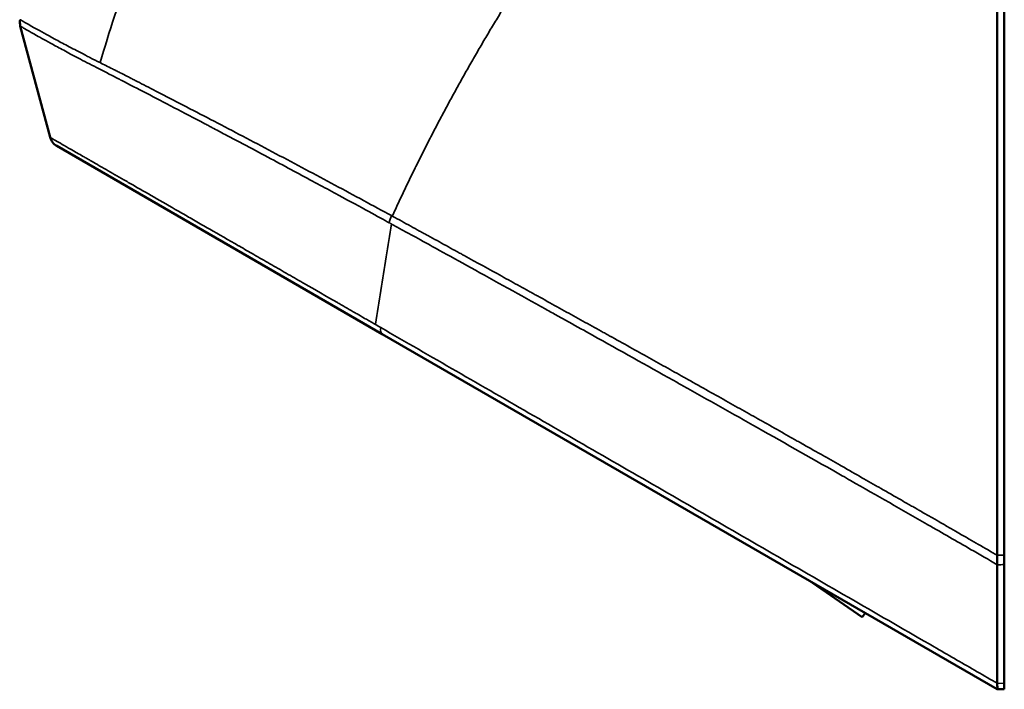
# Model space of a CAD drawing. Header units: millimetres. Extents: x -1892 to -1133, y 1465 to 1884.
# Tile 25 of 48: x -1438 to -1369, y 1505 to 1552. Entities that reach past the tile are written whole.
import ezdxf

# ---------------------------------------------------------------- set-up
doc = ezdxf.new("R2010")
doc.units = ezdxf.units.MM
doc.layers.add('Visible (ANSI)', color=7, linetype='Continuous', lineweight=50)
doc.layers.add('Visible Narrow (ANSI)', color=7, linetype='Continuous', lineweight=35)

msp = doc.modelspace()

# ---------------------------------------------------------------- linework, layer by layer
at = {"layer": 'Visible (ANSI)'}
for p, q in [((-1369.043, 1642.105), (-1369.043, 1514.501)), ((-1436.185, 1543.894), (-1438.279, 1551.71)), ((-1435.719, 1543.286), (-1412.807, 1530.058)), ((-1369.542, 1505.079), (-1412.807, 1530.058)), ((-1385.927, 1514.957), (-1385.927, 1514.958)), ((-1369.043, 1505.495), (-1369.043, 1513.845)), ((-1379.045, 1510.142), (-1382.528, 1512.577)), ((-1380.969, 1512.097), (-1380.97, 1512.098)), ((-1379.045, 1510.142), (-1378.834, 1510.444)), ((-1369.043, 1505.079), (-1369.542, 1505.079))]:
    msp.add_line(p, q, dxfattribs=at)
msp.add_ellipse((-1437.808, 1551.952), major_axis=(-0.024, 0.719), ratio=0.700575, start_param=1.245959, end_param=1.891191, dxfattribs=at)
for points, knots in [([(-1369.542, 1514.501), (-1369.542, 1517.727), (-1369.542, 1520.953), (-1369.542, 1527.407), (-1369.542, 1530.635), (-1369.541, 1540.315), (-1369.542, 1546.767), (-1369.542, 1559.665), (-1369.542, 1566.109), (-1369.542, 1575.759), (-1369.542, 1578.971), (-1369.542, 1585.387), (-1369.542, 1588.591), (-1369.542, 1591.79)], [0.000005, 0.000005, 0.000005, 0.000005, 0.968327, 0.968327, 1.936557, 1.936557, 3.87247, 3.87247, 5.809552, 5.809552, 6.777484, 6.777484, 7.744939, 7.744939, 7.744939, 7.744939]), ([(-1369.542, 1514.501), (-1369.542, 1514.44), (-1369.535, 1514.326), (-1369.536, 1514.055), (-1369.541, 1513.939), (-1369.542, 1513.84)], [0.00000532, 0.00000532, 0.00000532, 0.00000532, 0.01848119, 0.01848119, 0.03630809, 0.03630809, 0.03630809, 0.03630809]), ([(-1369.043, 1513.845), (-1369.043, 1513.939), (-1369.043, 1514.043), (-1369.043, 1514.265), (-1369.043, 1514.382), (-1369.043, 1514.501)], [0.00005295, 0.00005295, 0.00005295, 0.00005295, 0.03446816, 0.03446816, 0.06996351, 0.06996351, 0.06996351, 0.06996351]), ([(-1369.542, 1505.5), (-1369.543, 1506.796), (-1369.542, 1508.096), (-1369.541, 1510.946), (-1369.54, 1512.428), (-1369.542, 1513.84)], [-0.953332, -0.953332, -0.953332, -0.953332, -0.5170917, -0.5170917, -0.0000532, -0.0000532, -0.0000532, -0.0000532]), ([(-1369.542, 1505.079), (-1369.542, 1505.079), (-1369.539, 1505.086), (-1369.534, 1505.127), (-1369.532, 1505.156), (-1369.531, 1505.231), (-1369.532, 1505.276), (-1369.538, 1505.384), (-1369.542, 1505.444), (-1369.542, 1505.5)], [-0.07918356, -0.07918356, -0.07918356, -0.07918356, -0.05863637, -0.05863637, -0.03971091, -0.03971091, -0.02084546, -0.02084546, -0.00000215, -0.00000215, -0.00000215, -0.00000215]), ([(-1369.043, 1505.079), (-1369.043, 1505.079), (-1369.043, 1505.089), (-1369.043, 1505.127), (-1369.043, 1505.156), (-1369.043, 1505.23), (-1369.043, 1505.274), (-1369.043, 1505.376), (-1369.043, 1505.433), (-1369.043, 1505.495)], [0.000001, 0.000001, 0.000001, 0.000001, 0.02275305, 0.02275305, 0.04539711, 0.04539711, 0.06813159, 0.06813159, 0.09090592, 0.09090592, 0.09090592, 0.09090592])]:
    msp.add_open_spline(points, degree=3, knots=knots, dxfattribs=at)
msp.add_open_spline([(-1435.719, 1543.286), (-1435.94, 1543.414), (-1436.119, 1543.648), (-1436.185, 1543.894)], degree=3, dxfattribs=at)
at = {"layer": 'Visible Narrow (ANSI)'}
msp.add_line((-1369.043, 1505.495), (-1369.542, 1505.5), dxfattribs=at)
msp.add_ellipse((-1411.986, 1538.22), major_axis=(-0.269, -0.642), ratio=0.330463, start_param=4.590426, end_param=5.391127, dxfattribs=at)
for points, knots in [([(-1369.542, 1591.79), (-1369.687, 1591.675), (-1369.833, 1591.56), (-1369.978, 1591.445), (-1370.123, 1591.329), (-1370.268, 1591.213), (-1370.413, 1591.097), (-1370.558, 1590.981), (-1370.703, 1590.865), (-1370.847, 1590.749), (-1370.991, 1590.632), (-1371.136, 1590.516), (-1371.279, 1590.399), (-1371.423, 1590.282), (-1371.567, 1590.165), (-1371.71, 1590.047), (-1371.854, 1589.93), (-1371.997, 1589.812), (-1372.14, 1589.695), (-1372.283, 1589.577), (-1372.426, 1589.459), (-1372.568, 1589.34), (-1372.711, 1589.222), (-1372.853, 1589.104), (-1372.995, 1588.985), (-1373.137, 1588.866), (-1373.279, 1588.747), (-1373.42, 1588.628), (-1373.562, 1588.509), (-1373.703, 1588.389), (-1373.844, 1588.269), (-1373.985, 1588.15), (-1374.126, 1588.03), (-1374.266, 1587.91), (-1374.407, 1587.79), (-1374.547, 1587.669), (-1374.687, 1587.549), (-1374.827, 1587.428), (-1374.967, 1587.307), (-1375.106, 1587.186), (-1375.246, 1587.065), (-1375.385, 1586.944), (-1375.524, 1586.822), (-1375.663, 1586.701), (-1375.802, 1586.579), (-1375.941, 1586.457), (-1376.079, 1586.335), (-1376.218, 1586.213), (-1376.356, 1586.091), (-1376.494, 1585.968), (-1376.632, 1585.846), (-1376.769, 1585.723), (-1376.907, 1585.6), (-1377.044, 1585.477), (-1377.181, 1585.354), (-1377.318, 1585.23), (-1377.455, 1585.107), (-1377.592, 1584.983), (-1377.728, 1584.859), (-1377.865, 1584.736), (-1378.001, 1584.611), (-1378.137, 1584.487), (-1378.272, 1584.363), (-1378.408, 1584.238), (-1378.544, 1584.114), (-1378.679, 1583.989), (-1378.814, 1583.864), (-1378.949, 1583.739), (-1379.084, 1583.614), (-1379.218, 1583.488), (-1379.353, 1583.363), (-1379.487, 1583.237), (-1379.621, 1583.111), (-1379.755, 1582.985), (-1379.889, 1582.859), (-1380.022, 1582.733), (-1380.156, 1582.607), (-1380.289, 1582.48), (-1380.422, 1582.353), (-1380.555, 1582.227), (-1380.688, 1582.1), (-1380.82, 1581.973), (-1380.953, 1581.845), (-1381.085, 1581.718), (-1381.217, 1581.591), (-1381.349, 1581.463), (-1381.481, 1581.335), (-1381.612, 1581.207), (-1381.744, 1581.079), (-1381.875, 1580.951), (-1382.006, 1580.823), (-1382.137, 1580.694), (-1382.267, 1580.566), (-1382.398, 1580.437), (-1382.528, 1580.308), (-1382.658, 1580.179), (-1382.788, 1580.05), (-1382.918, 1579.921), (-1383.047, 1579.791), (-1383.177, 1579.662), (-1383.306, 1579.532), (-1383.435, 1579.402), (-1383.564, 1579.272), (-1383.693, 1579.142), (-1383.821, 1579.012), (-1383.949, 1578.881), (-1384.078, 1578.751), (-1384.206, 1578.62), (-1384.333, 1578.49), (-1384.461, 1578.359), (-1384.588, 1578.228), (-1384.716, 1578.097), (-1384.843, 1577.965), (-1384.97, 1577.834), (-1385.096, 1577.702), (-1385.223, 1577.571), (-1385.349, 1577.439), (-1385.475, 1577.307), (-1385.602, 1577.175), (-1385.727, 1577.043), (-1385.853, 1576.91), (-1385.978, 1576.778), (-1386.104, 1576.645), (-1386.229, 1576.512), (-1386.354, 1576.38), (-1386.478, 1576.247), (-1386.603, 1576.114), (-1386.727, 1575.98), (-1386.852, 1575.847), (-1386.975, 1575.713), (-1387.099, 1575.58), (-1387.223, 1575.446), (-1387.346, 1575.312), (-1387.47, 1575.178), (-1387.593, 1575.044), (-1387.716, 1574.91), (-1387.838, 1574.776), (-1387.961, 1574.641), (-1388.083, 1574.506), (-1388.205, 1574.372), (-1388.327, 1574.237), (-1388.449, 1574.102), (-1388.571, 1573.967), (-1388.692, 1573.831), (-1388.813, 1573.696), (-1388.934, 1573.561), (-1389.055, 1573.425), (-1389.176, 1573.289), (-1389.296, 1573.153), (-1389.417, 1573.018), (-1389.537, 1572.881), (-1389.657, 1572.745), (-1389.776, 1572.609), (-1389.896, 1572.472), (-1390.015, 1572.336), (-1390.134, 1572.199), (-1390.253, 1572.062), (-1390.372, 1571.925), (-1390.491, 1571.788), (-1390.609, 1571.651), (-1390.727, 1571.514), (-1390.845, 1571.377), (-1390.963, 1571.239), (-1391.081, 1571.101), (-1391.198, 1570.964), (-1391.315, 1570.826), (-1391.432, 1570.688), (-1391.549, 1570.55), (-1391.666, 1570.411), (-1391.783, 1570.273), (-1391.899, 1570.135), (-1392.015, 1569.996), (-1392.131, 1569.857), (-1392.247, 1569.719), (-1392.362, 1569.58), (-1392.478, 1569.441), (-1392.593, 1569.301), (-1392.708, 1569.162), (-1392.822, 1569.023), (-1392.937, 1568.883), (-1393.051, 1568.744), (-1393.166, 1568.604), (-1393.28, 1568.464), (-1393.393, 1568.324), (-1393.507, 1568.184), (-1393.62, 1568.044), (-1393.734, 1567.904), (-1393.847, 1567.763), (-1393.959, 1567.623), (-1394.072, 1567.482), (-1394.185, 1567.341), (-1394.297, 1567.201), (-1394.409, 1567.06), (-1394.521, 1566.919), (-1394.632, 1566.778), (-1394.744, 1566.636), (-1394.855, 1566.495), (-1394.966, 1566.353), (-1395.077, 1566.212), (-1395.188, 1566.07), (-1395.298, 1565.928), (-1395.408, 1565.786), (-1395.519, 1565.644), (-1395.628, 1565.502), (-1395.738, 1565.36), (-1395.848, 1565.218), (-1395.957, 1565.075), (-1396.066, 1564.933), (-1396.175, 1564.79), (-1396.284, 1564.647), (-1396.392, 1564.505), (-1396.5, 1564.362), (-1396.608, 1564.219), (-1396.716, 1564.075), (-1396.824, 1563.932), (-1396.932, 1563.789), (-1397.039, 1563.645), (-1397.146, 1563.502), (-1397.253, 1563.358), (-1397.359, 1563.214), (-1397.466, 1563.071), (-1397.572, 1562.927), (-1397.678, 1562.783), (-1397.784, 1562.638), (-1397.89, 1562.494), (-1397.995, 1562.35), (-1398.101, 1562.205), (-1398.206, 1562.061), (-1398.311, 1561.916), (-1398.415, 1561.771), (-1398.52, 1561.626), (-1398.624, 1561.481), (-1398.728, 1561.336), (-1398.832, 1561.191), (-1398.936, 1561.046), (-1399.039, 1560.901), (-1399.143, 1560.755), (-1399.246, 1560.61), (-1399.349, 1560.464), (-1399.451, 1560.318), (-1399.554, 1560.172), (-1399.656, 1560.027), (-1399.758, 1559.881), (-1399.86, 1559.734), (-1399.962, 1559.588), (-1400.063, 1559.442), (-1400.164, 1559.296), (-1400.265, 1559.149), (-1400.366, 1559.003), (-1400.467, 1558.856), (-1400.567, 1558.709), (-1400.667, 1558.562), (-1400.767, 1558.416), (-1400.867, 1558.269), (-1400.967, 1558.121), (-1401.066, 1557.974), (-1401.165, 1557.827), (-1401.264, 1557.68), (-1401.363, 1557.532), (-1401.461, 1557.385), (-1401.56, 1557.237), (-1401.658, 1557.089), (-1401.756, 1556.942), (-1401.854, 1556.794), (-1401.951, 1556.646), (-1402.048, 1556.498), (-1402.146, 1556.349), (-1402.242, 1556.201), (-1402.339, 1556.053), (-1402.436, 1555.905), (-1402.532, 1555.756), (-1402.628, 1555.608), (-1402.724, 1555.459), (-1402.819, 1555.31), (-1402.915, 1555.161), (-1403.01, 1555.012), (-1403.105, 1554.863), (-1403.2, 1554.714), (-1403.294, 1554.565), (-1403.389, 1554.416), (-1403.483, 1554.267), (-1403.577, 1554.117), (-1403.671, 1553.968), (-1403.764, 1553.818), (-1403.858, 1553.669), (-1403.951, 1553.519), (-1404.044, 1553.369), (-1404.136, 1553.219), (-1404.229, 1553.069), (-1404.321, 1552.919), (-1404.413, 1552.769), (-1404.505, 1552.619), (-1404.597, 1552.469), (-1404.688, 1552.318), (-1404.779, 1552.168), (-1404.87, 1552.017), (-1404.961, 1551.867), (-1405.051, 1551.716), (-1405.142, 1551.566), (-1405.232, 1551.415), (-1405.322, 1551.264), (-1405.412, 1551.113), (-1405.501, 1550.962), (-1405.591, 1550.811), (-1405.68, 1550.66), (-1405.769, 1550.508), (-1405.857, 1550.357), (-1405.946, 1550.206), (-1406.034, 1550.054), (-1406.122, 1549.903), (-1406.21, 1549.751), (-1406.297, 1549.599), (-1406.385, 1549.448), (-1406.472, 1549.296), (-1406.559, 1549.144), (-1406.646, 1548.992), (-1406.732, 1548.84), (-1406.818, 1548.688), (-1406.904, 1548.536), (-1406.99, 1548.384), (-1407.076, 1548.231), (-1407.161, 1548.079), (-1407.247, 1547.926), (-1407.332, 1547.774), (-1407.417, 1547.621), (-1407.501, 1547.469), (-1407.586, 1547.316), (-1407.67, 1547.163), (-1407.754, 1547.01), (-1407.837, 1546.857), (-1407.921, 1546.704), (-1408.004, 1546.551), (-1408.087, 1546.398), (-1408.17, 1546.245), (-1408.253, 1546.092), (-1408.335, 1545.939), (-1408.417, 1545.785), (-1408.499, 1545.632), (-1408.581, 1545.478), (-1408.663, 1545.325), (-1408.744, 1545.171), (-1408.825, 1545.018), (-1408.906, 1544.864), (-1408.987, 1544.71), (-1409.067, 1544.556), (-1409.148, 1544.402), (-1409.228, 1544.248), (-1409.307, 1544.094), (-1409.387, 1543.94), (-1409.466, 1543.786), (-1409.546, 1543.632), (-1409.625, 1543.477), (-1409.703, 1543.323), (-1409.782, 1543.169), (-1409.86, 1543.014), (-1409.938, 1542.86), (-1410.016, 1542.705), (-1410.094, 1542.551), (-1410.171, 1542.396), (-1410.248, 1542.241), (-1410.325, 1542.086), (-1410.402, 1541.932), (-1410.479, 1541.777), (-1410.555, 1541.622), (-1410.631, 1541.467), (-1410.707, 1541.312), (-1410.783, 1541.156), (-1410.858, 1541.001), (-1410.933, 1540.846), (-1411.008, 1540.691), (-1411.083, 1540.535), (-1411.158, 1540.38), (-1411.232, 1540.225), (-1411.306, 1540.069), (-1411.38, 1539.914), (-1411.454, 1539.758), (-1411.527, 1539.602), (-1411.601, 1539.447), (-1411.674, 1539.291), (-1411.747, 1539.135), (-1411.819, 1538.979), (-1411.891, 1538.823), (-1411.963, 1538.667), (-1412.034, 1538.511), (-1412.105, 1538.354)], [0, 0, 0, 0, 0.0078125, 0.0078125, 0.0078125, 0.015625, 0.015625, 0.015625, 0.0234375, 0.0234375, 0.0234375, 0.03125, 0.03125, 0.03125, 0.0390625, 0.0390625, 0.0390625, 0.046875, 0.046875, 0.046875, 0.0546875, 0.0546875, 0.0546875, 0.0625, 0.0625, 0.0625, 0.0703125, 0.0703125, 0.0703125, 0.078125, 0.078125, 0.078125, 0.0859375, 0.0859375, 0.0859375, 0.09375, 0.09375, 0.09375, 0.1015625, 0.1015625, 0.1015625, 0.109375, 0.109375, 0.109375, 0.1171875, 0.1171875, 0.1171875, 0.125, 0.125, 0.125, 0.1328125, 0.1328125, 0.1328125, 0.140625, 0.140625, 0.140625, 0.1484375, 0.1484375, 0.1484375, 0.15625, 0.15625, 0.15625, 0.1640625, 0.1640625, 0.1640625, 0.171875, 0.171875, 0.171875, 0.1796875, 0.1796875, 0.1796875, 0.1875, 0.1875, 0.1875, 0.1953125, 0.1953125, 0.1953125, 0.203125, 0.203125, 0.203125, 0.2109375, 0.2109375, 0.2109375, 0.21875, 0.21875, 0.21875, 0.2265625, 0.2265625, 0.2265625, 0.234375, 0.234375, 0.234375, 0.2421875, 0.2421875, 0.2421875, 0.25, 0.25, 0.25, 0.2578125, 0.2578125, 0.2578125, 0.265625, 0.265625, 0.265625, 0.2734375, 0.2734375, 0.2734375, 0.28125, 0.28125, 0.28125, 0.2890625, 0.2890625, 0.2890625, 0.296875, 0.296875, 0.296875, 0.3046875, 0.3046875, 0.3046875, 0.3125, 0.3125, 0.3125, 0.3203125, 0.3203125, 0.3203125, 0.328125, 0.328125, 0.328125, 0.3359375, 0.3359375, 0.3359375, 0.34375, 0.34375, 0.34375, 0.3515625, 0.3515625, 0.3515625, 0.359375, 0.359375, 0.359375, 0.3671875, 0.3671875, 0.3671875, 0.375, 0.375, 0.375, 0.3828125, 0.3828125, 0.3828125, 0.390625, 0.390625, 0.390625, 0.3984375, 0.3984375, 0.3984375, 0.40625, 0.40625, 0.40625, 0.4140625, 0.4140625, 0.4140625, 0.421875, 0.421875, 0.421875, 0.4296875, 0.4296875, 0.4296875, 0.4375, 0.4375, 0.4375, 0.4453125, 0.4453125, 0.4453125, 0.453125, 0.453125, 0.453125, 0.4609375, 0.4609375, 0.4609375, 0.46875, 0.46875, 0.46875, 0.4765625, 0.4765625, 0.4765625, 0.484375, 0.484375, 0.484375, 0.4921875, 0.4921875, 0.4921875, 0.5, 0.5, 0.5, 0.5078125, 0.5078125, 0.5078125, 0.515625, 0.515625, 0.515625, 0.5234375, 0.5234375, 0.5234375, 0.53125, 0.53125, 0.53125, 0.5390625, 0.5390625, 0.5390625, 0.546875, 0.546875, 0.546875, 0.5546875, 0.5546875, 0.5546875, 0.5625, 0.5625, 0.5625, 0.5703125, 0.5703125, 0.5703125, 0.578125, 0.578125, 0.578125, 0.5859375, 0.5859375, 0.5859375, 0.59375, 0.59375, 0.59375, 0.6015625, 0.6015625, 0.6015625, 0.609375, 0.609375, 0.609375, 0.6171875, 0.6171875, 0.6171875, 0.625, 0.625, 0.625, 0.6328125, 0.6328125, 0.6328125, 0.640625, 0.640625, 0.640625, 0.6484375, 0.6484375, 0.6484375, 0.65625, 0.65625, 0.65625, 0.6640625, 0.6640625, 0.6640625, 0.671875, 0.671875, 0.671875, 0.6796875, 0.6796875, 0.6796875, 0.6875, 0.6875, 0.6875, 0.6953125, 0.6953125, 0.6953125, 0.703125, 0.703125, 0.703125, 0.7109375, 0.7109375, 0.7109375, 0.71875, 0.71875, 0.71875, 0.7265625, 0.7265625, 0.7265625, 0.734375, 0.734375, 0.734375, 0.7421875, 0.7421875, 0.7421875, 0.75, 0.75, 0.75, 0.7578125, 0.7578125, 0.7578125, 0.765625, 0.765625, 0.765625, 0.7734375, 0.7734375, 0.7734375, 0.78125, 0.78125, 0.78125, 0.7890625, 0.7890625, 0.7890625, 0.796875, 0.796875, 0.796875, 0.8046875, 0.8046875, 0.8046875, 0.8125, 0.8125, 0.8125, 0.8203125, 0.8203125, 0.8203125, 0.828125, 0.828125, 0.828125, 0.8359375, 0.8359375, 0.8359375, 0.84375, 0.84375, 0.84375, 0.8515625, 0.8515625, 0.8515625, 0.859375, 0.859375, 0.859375, 0.8671875, 0.8671875, 0.8671875, 0.875, 0.875, 0.875, 0.8828125, 0.8828125, 0.8828125, 0.890625, 0.890625, 0.890625, 0.8984375, 0.8984375, 0.8984375, 0.90625, 0.90625, 0.90625, 0.9140625, 0.9140625, 0.9140625, 0.921875, 0.921875, 0.921875, 0.9296875, 0.9296875, 0.9296875, 0.9375, 0.9375, 0.9375, 0.9453125, 0.9453125, 0.9453125, 0.953125, 0.953125, 0.953125, 0.9609375, 0.9609375, 0.9609375, 0.96875, 0.96875, 0.96875, 0.9765625, 0.9765625, 0.9765625, 0.984375, 0.984375, 0.984375, 0.9921875, 0.9921875, 0.9921875, 0.9999981, 0.9999981, 0.9999981, 0.9999981]), ([(-1433.915, 1549.781), (-1434.284, 1549.972), (-1434.631, 1550.154), (-1435.279, 1550.496), (-1435.58, 1550.657), (-1436.406, 1551.104), (-1436.856, 1551.354), (-1437.575, 1551.756), (-1437.842, 1551.909), (-1438.202, 1552.114), (-1438.293, 1552.166), (-1438.293, 1552.166)], [0, 0, 0, 0, 0.125, 0.125, 0.25, 0.25, 0.5, 0.5, 0.75, 0.75, 1, 1, 1, 1]), ([(-1438.279, 1551.71), (-1438.279, 1551.71), (-1438.279, 1551.71), (-1438.272, 1551.706), (-1438.263, 1551.701), (-1438.217, 1551.674), (-1438.179, 1551.653), (-1438.041, 1551.573), (-1437.94, 1551.516), (-1437.632, 1551.34), (-1437.424, 1551.223), (-1436.841, 1550.895), (-1436.466, 1550.686), (-1435.713, 1550.275), (-1435.43, 1550.121), (-1434.792, 1549.78), (-1434.437, 1549.591), (-1433.648, 1549.178), (-1433.212, 1548.954), (-1432.49, 1548.583), (-1432.238, 1548.454), (-1431.842, 1548.251), (-1431.639, 1548.147), (-1431.395, 1548.021), (-1431.271, 1547.957), (-1431.2, 1547.921), (-1431.166, 1547.903), (-1431.147, 1547.893), (-1431.146, 1547.893), (-1430.053, 1547.329), (-1428.829, 1546.694), (-1426.778, 1545.622), (-1426.057, 1545.244), (-1425.214, 1544.8), (-1425.072, 1544.726), (-1424.93, 1544.651), (-1424.871, 1544.62), (-1424.862, 1544.615), (-1424.823, 1544.595), (-1424.765, 1544.564), (-1424.398, 1544.371), (-1424.052, 1544.188), (-1423.138, 1543.705), (-1422.538, 1543.387), (-1421.366, 1542.765), (-1420.795, 1542.461), (-1419.692, 1541.873), (-1419.161, 1541.589), (-1417.636, 1540.772), (-1416.711, 1540.273), (-1415.072, 1539.387), (-1414.359, 1539), (-1413.164, 1538.348), (-1412.681, 1538.084), (-1412.319, 1537.886)], [0, 0, 0, 0, 0.0625, 0.0625, 0.125, 0.125, 0.1875, 0.1875, 0.25, 0.25, 0.3125, 0.3125, 0.375, 0.375, 0.40625, 0.40625, 0.4375, 0.4375, 0.46875, 0.46875, 0.484375, 0.484375, 0.492187, 0.496094, 0.498047, 0.499023, 0.499939, 0.499939, 0.5, 0.5, 0.625, 0.625, 0.6875, 0.6875, 0.695312, 0.699219, 0.699219, 0.700195, 0.700195, 0.701172, 0.703125, 0.71875, 0.71875, 0.75, 0.75, 0.78125, 0.78125, 0.8125, 0.8125, 0.875, 0.875, 0.9375, 0.9375, 1, 1, 1, 1]), ([(-1433.915, 1549.781), (-1433.846, 1549.746), (-1433.787, 1549.715), (-1433.712, 1549.676), (-1433.689, 1549.665), (-1433.659, 1549.649), (-1433.645, 1549.642), (-1433.63, 1549.634), (-1433.623, 1549.631), (-1433.62, 1549.629), (-1433.618, 1549.628), (-1433.618, 1549.628), (-1433.568, 1549.602), (-1433.494, 1549.564), (-1433.402, 1549.518), (-1433.356, 1549.494), (-1433.332, 1549.482), (-1433.322, 1549.477), (-1433.315, 1549.474), (-1433.311, 1549.472), (-1433.13, 1549.38), (-1432.918, 1549.273), (-1432.664, 1549.145)], [0, 0, 0, 0, 0.125, 0.125, 0.1875, 0.1875, 0.21875, 0.234375, 0.242188, 0.246094, 0.246094, 0.25, 0.25, 0.375, 0.4375, 0.46875, 0.484375, 0.492188, 0.492188, 0.5, 0.5, 1, 1, 1, 1]), ([(-1432.664, 1549.145), (-1432.405, 1549.015), (-1432.115, 1548.869), (-1431.748, 1548.684), (-1431.706, 1548.664), (-1431.643, 1548.632), (-1431.621, 1548.62), (-1431.576, 1548.598), (-1431.465, 1548.541), (-1431.353, 1548.485), (-1431.087, 1548.35), (-1430.911, 1548.26), (-1430.649, 1548.127), (-1430.563, 1548.083), (-1430.455, 1548.028), (-1430.433, 1548.017), (-1430.386, 1547.993), (-1430.315, 1547.957), (-1430.052, 1547.822), (-1429.798, 1547.692), (-1429.159, 1547.365), (-1428.695, 1547.126), (-1428.187, 1546.862)], [0, 0, 0, 0, 0.25, 0.25, 0.28125, 0.28125, 0.296875, 0.296875, 0.3125, 0.375, 0.375, 0.5, 0.5, 0.5625, 0.5625, 0.578125, 0.578125, 0.59375, 0.625, 0.75, 0.75, 1, 1, 1, 1]), ([(-1428.187, 1546.862), (-1426.996, 1546.248), (-1425.719, 1545.586), (-1423.061, 1544.199), (-1421.68, 1543.474), (-1418.906, 1542.009), (-1417.513, 1541.268), (-1414.783, 1539.806), (-1413.447, 1539.085), (-1412.164, 1538.386)], [0, 0, 0, 0, 0.25, 0.25, 0.5, 0.5, 0.75, 0.75, 1, 1, 1, 1]), ([(-1413.291, 1530.727), (-1413.317, 1530.743), (-1413.344, 1530.758), (-1413.37, 1530.773), (-1413.397, 1530.789), (-1413.424, 1530.804), (-1413.451, 1530.82), (-1413.504, 1530.85), (-1413.557, 1530.881), (-1413.611, 1530.912), (-1413.664, 1530.942), (-1413.717, 1530.973), (-1413.77, 1531.004), (-1413.877, 1531.065), (-1413.983, 1531.126), (-1414.089, 1531.187), (-1414.255, 1531.283), (-1414.421, 1531.378), (-1414.586, 1531.473), (-1414.631, 1531.499), (-1414.676, 1531.525), (-1414.721, 1531.551), (-1415.103, 1531.771), (-1415.481, 1531.988), (-1415.855, 1532.203), (-1415.893, 1532.225), (-1415.931, 1532.247), (-1415.968, 1532.269), (-1416.765, 1532.727), (-1417.545, 1533.176), (-1418.307, 1533.614), (-1418.335, 1533.631), (-1418.364, 1533.647), (-1418.392, 1533.663), (-1418.789, 1533.892), (-1419.181, 1534.117), (-1419.567, 1534.339), (-1419.955, 1534.563), (-1420.338, 1534.783), (-1420.718, 1535.001), (-1421.097, 1535.219), (-1421.472, 1535.435), (-1421.842, 1535.647), (-1422.186, 1535.845), (-1422.526, 1536.041), (-1422.861, 1536.233), (-1422.885, 1536.247), (-1422.909, 1536.261), (-1422.932, 1536.274), (-1423.627, 1536.674), (-1424.305, 1537.064), (-1424.954, 1537.437), (-1424.971, 1537.446), (-1424.987, 1537.456), (-1425.003, 1537.465), (-1425.338, 1537.657), (-1425.664, 1537.845), (-1425.983, 1538.028), (-1426.288, 1538.204), (-1426.587, 1538.375), (-1426.879, 1538.543), (-1426.894, 1538.552), (-1426.909, 1538.56), (-1426.924, 1538.569), (-1427.533, 1538.919), (-1428.114, 1539.253), (-1428.667, 1539.57), (-1429.21, 1539.882), (-1429.726, 1540.179), (-1430.214, 1540.459), (-1430.219, 1540.462), (-1430.225, 1540.465), (-1430.23, 1540.468), (-1430.475, 1540.609), (-1430.714, 1540.746), (-1430.945, 1540.879), (-1431.06, 1540.945), (-1431.173, 1541.01), (-1431.285, 1541.074), (-1431.397, 1541.138), (-1431.507, 1541.201), (-1431.615, 1541.263), (-1431.617, 1541.265), (-1431.619, 1541.266), (-1431.622, 1541.267), (-1431.835, 1541.39), (-1432.042, 1541.508), (-1432.241, 1541.623), (-1432.442, 1541.739), (-1432.636, 1541.85), (-1432.822, 1541.957), (-1432.831, 1541.962), (-1432.84, 1541.967), (-1432.849, 1541.972), (-1433.026, 1542.075), (-1433.195, 1542.172), (-1433.358, 1542.266), (-1433.443, 1542.315), (-1433.527, 1542.363), (-1433.609, 1542.41), (-1433.691, 1542.458), (-1433.771, 1542.504), (-1433.849, 1542.548), (-1434.005, 1542.638), (-1434.152, 1542.723), (-1434.291, 1542.803), (-1434.43, 1542.883), (-1434.561, 1542.958), (-1434.685, 1543.029), (-1434.692, 1543.033), (-1434.699, 1543.037), (-1434.706, 1543.042), (-1434.943, 1543.178), (-1435.151, 1543.298), (-1435.33, 1543.401), (-1435.514, 1543.507), (-1435.668, 1543.596), (-1435.793, 1543.668), (-1435.8, 1543.672), (-1435.807, 1543.676), (-1435.814, 1543.68), (-1435.928, 1543.746), (-1436.017, 1543.797), (-1436.078, 1543.833), (-1436.144, 1543.871), (-1436.179, 1543.891), (-1436.184, 1543.894), (-1436.185, 1543.894), (-1436.185, 1543.894), (-1436.185, 1543.894)], [0, 0, 0, 0, 0.001917, 0.001917, 0.001917, 0.003835, 0.003835, 0.003835, 0.007672, 0.007672, 0.007672, 0.011508, 0.011508, 0.011508, 0.01918, 0.01918, 0.01918, 0.03125, 0.03125, 0.03125, 0.034537, 0.034537, 0.034537, 0.0625, 0.0625, 0.0625, 0.065339, 0.065339, 0.065339, 0.125, 0.125, 0.125, 0.127233, 0.127233, 0.127233, 0.158379, 0.158379, 0.158379, 0.189631, 0.189631, 0.189631, 0.220892, 0.220892, 0.220892, 0.25, 0.25, 0.25, 0.252065, 0.252065, 0.252065, 0.3125, 0.3125, 0.3125, 0.314026, 0.314026, 0.314026, 0.34521, 0.34521, 0.34521, 0.375, 0.375, 0.375, 0.376504, 0.376504, 0.376504, 0.438806, 0.438806, 0.438806, 0.5, 0.5, 0.5, 0.500678, 0.500678, 0.500678, 0.531475, 0.531475, 0.531475, 0.546834, 0.546834, 0.546834, 0.562162, 0.562162, 0.562162, 0.5625, 0.5625, 0.5625, 0.592778, 0.592778, 0.592778, 0.623508, 0.623508, 0.623508, 0.625, 0.625, 0.625, 0.654524, 0.654524, 0.654524, 0.670122, 0.670122, 0.670122, 0.685754, 0.685754, 0.685754, 0.717037, 0.717037, 0.717037, 0.74821, 0.74821, 0.74821, 0.75, 0.75, 0.75, 0.810069, 0.810069, 0.810069, 0.871575, 0.871575, 0.871575, 0.875, 0.875, 0.875, 0.933053, 0.933053, 0.933053, 0.994825, 0.994825, 0.994825, 1, 1, 1, 1]), ([(-1412.105, 1538.354), (-1411.658, 1538.11), (-1411.225, 1537.873), (-1410.599, 1537.53), (-1410.291, 1537.361), (-1409.942, 1537.17), (-1409.77, 1537.075), (-1409.685, 1537.028), (-1409.648, 1537.008), (-1409.624, 1536.995), (-1409.613, 1536.989), (-1409.167, 1536.744), (-1408.525, 1536.392), (-1407.788, 1535.988), (-1407.423, 1535.787), (-1407.228, 1535.68), (-1407.138, 1535.63), (-1407.086, 1535.602), (-1407.074, 1535.596), (-1406.154, 1535.09), (-1405.269, 1534.603), (-1403.977, 1533.892), (-1403.552, 1533.658), (-1402.924, 1533.311), (-1402.612, 1533.139), (-1402.251, 1532.94), (-1402.053, 1532.831), (-1401.958, 1532.778), (-1401.907, 1532.75), (-1401.901, 1532.747), (-1400.961, 1532.228), (-1400.056, 1531.728), (-1398.742, 1531.001), (-1398.312, 1530.762), (-1397.677, 1530.41), (-1397.362, 1530.236), (-1397, 1530.035), (-1396.821, 1529.935), (-1396.725, 1529.882), (-1396.68, 1529.857), (-1396.654, 1529.843), (-1396.649, 1529.84), (-1395.681, 1529.302), (-1394.755, 1528.788), (-1393.423, 1528.046), (-1392.988, 1527.803), (-1392.349, 1527.447), (-1392.033, 1527.27), (-1391.671, 1527.068), (-1391.492, 1526.968), (-1391.396, 1526.914), (-1391.351, 1526.889), (-1391.326, 1526.875), (-1391.321, 1526.872), (-1390.321, 1526.313), (-1389.374, 1525.784), (-1388.025, 1525.027), (-1387.587, 1524.781), (-1386.948, 1524.422), (-1386.634, 1524.245), (-1386.274, 1524.043), (-1386.096, 1523.943), (-1386.002, 1523.889), (-1385.958, 1523.865), (-1385.933, 1523.85), (-1385.927, 1523.848), (-1385.439, 1523.572), (-1384.972, 1523.309), (-1384.293, 1522.927), (-1383.959, 1522.738), (-1383.579, 1522.524), (-1383.392, 1522.418), (-1383.292, 1522.361), (-1383.246, 1522.335), (-1383.219, 1522.32), (-1383.213, 1522.317), (-1382.718, 1522.037), (-1382.247, 1521.77), (-1381.566, 1521.385), (-1381.343, 1521.258), (-1381.016, 1521.073), (-1380.854, 1520.981), (-1380.667, 1520.875), (-1380.568, 1520.819), (-1380.522, 1520.793), (-1380.496, 1520.778), (-1380.49, 1520.775), (-1379.987, 1520.489), (-1379.511, 1520.219), (-1378.829, 1519.83), (-1378.606, 1519.704), (-1378.28, 1519.518), (-1378.119, 1519.426), (-1377.935, 1519.321), (-1377.843, 1519.269), (-1377.798, 1519.243), (-1377.778, 1519.232), (-1377.765, 1519.224), (-1377.76, 1519.222), (-1377.246, 1518.928), (-1376.765, 1518.654), (-1376.081, 1518.263), (-1375.859, 1518.136), (-1375.536, 1517.952), (-1375.377, 1517.861), (-1375.196, 1517.757), (-1375.106, 1517.705), (-1375.061, 1517.68), (-1375.042, 1517.669), (-1375.03, 1517.662), (-1375.025, 1517.659), (-1374.774, 1517.515), (-1374.538, 1517.38), (-1374.196, 1517.184), (-1374.027, 1517.087), (-1373.836, 1516.977), (-1373.742, 1516.923), (-1373.695, 1516.896), (-1373.675, 1516.885), (-1373.661, 1516.877), (-1373.656, 1516.874), (-1373.402, 1516.728), (-1373.165, 1516.592), (-1372.823, 1516.396), (-1372.711, 1516.331), (-1372.547, 1516.237), (-1372.465, 1516.19), (-1372.372, 1516.136), (-1372.325, 1516.109), (-1372.305, 1516.098), (-1372.292, 1516.09), (-1372.287, 1516.087), (-1372.03, 1515.939), (-1371.791, 1515.802), (-1371.449, 1515.605), (-1371.338, 1515.54), (-1371.174, 1515.446), (-1371.094, 1515.399), (-1371.001, 1515.346), (-1370.956, 1515.32), (-1370.936, 1515.308), (-1370.923, 1515.301), (-1370.918, 1515.298), (-1370.403, 1515), (-1369.946, 1514.736), (-1369.542, 1514.501)], [0, 0, 0, 0, 0.03125, 0.03125, 0.046875, 0.0546875, 0.0585938, 0.0605469, 0.0615234, 0.0615234, 0.0625, 0.0625, 0.09375, 0.109375, 0.1171875, 0.1210938, 0.1240234, 0.1240234, 0.125, 0.125, 0.1875, 0.1875, 0.21875, 0.21875, 0.234375, 0.2421875, 0.2460938, 0.2495117, 0.2495117, 0.25, 0.25, 0.3125, 0.3125, 0.34375, 0.34375, 0.359375, 0.3671875, 0.3710938, 0.3730469, 0.3745117, 0.3745117, 0.375, 0.375, 0.4375, 0.4375, 0.46875, 0.46875, 0.484375, 0.4921875, 0.4960938, 0.4980469, 0.4995117, 0.4995117, 0.5, 0.5, 0.5625, 0.5625, 0.59375, 0.59375, 0.609375, 0.6171875, 0.6210938, 0.6230469, 0.6245117, 0.6245117, 0.625, 0.625, 0.65625, 0.65625, 0.671875, 0.6796875, 0.6835938, 0.6855469, 0.6870117, 0.6870117, 0.6875, 0.6875, 0.71875, 0.71875, 0.734375, 0.734375, 0.7421875, 0.7460938, 0.7480469, 0.7495117, 0.7495117, 0.75, 0.75, 0.78125, 0.78125, 0.796875, 0.796875, 0.8046875, 0.8085938, 0.8105469, 0.8115234, 0.8120117, 0.8120117, 0.8125, 0.8125, 0.84375, 0.84375, 0.859375, 0.859375, 0.8671875, 0.8710938, 0.8730469, 0.8740234, 0.8745117, 0.8745117, 0.875, 0.875, 0.890625, 0.890625, 0.8984375, 0.9023438, 0.9042969, 0.9052734, 0.9057617, 0.9057617, 0.90625, 0.90625, 0.921875, 0.921875, 0.9296875, 0.9296875, 0.9335938, 0.9355469, 0.9365234, 0.9370117, 0.9370117, 0.9375, 0.9375, 0.953125, 0.953125, 0.9609375, 0.9609375, 0.9648438, 0.9667969, 0.9677734, 0.9682617, 0.9682617, 0.96875, 0.96875, 1, 1, 1, 1]), ([(-1413.291, 1530.727), (-1413.291, 1530.728), (-1413.29, 1530.728), (-1413.288, 1530.741), (-1413.286, 1530.754), (-1413.032, 1532.338), (-1412.78, 1533.909), (-1412.404, 1536.253), (-1412.279, 1537.027), (-1412.155, 1537.8)], [0, 0, 0, 0, 0.0000776, 0.0000776, 0.0056208, 0.0056208, 0.6719926, 0.6719926, 1, 1, 1, 1]), ([(-1412.319, 1537.886), (-1412.299, 1537.875), (-1412.261, 1537.854), (-1412.211, 1537.826), (-1412.176, 1537.809), (-1412.155, 1537.8), (-1412.155, 1537.799), (-1412.155, 1537.8)], [0, 0, 0, 0, 0.333333, 0.666667, 1, 1, 1.011616, 1.011616, 1.011616, 1.011616]), ([(-1369.542, 1513.84), (-1370.154, 1514.195), (-1370.777, 1514.556), (-1371.41, 1514.921), (-1372.391, 1515.487), (-1373.396, 1516.065), (-1374.424, 1516.655), (-1374.45, 1516.67), (-1374.476, 1516.685), (-1374.503, 1516.7), (-1376.222, 1517.687), (-1378.007, 1518.707), (-1379.855, 1519.759), (-1380.049, 1519.87), (-1380.244, 1519.981), (-1380.44, 1520.092), (-1382.369, 1521.189), (-1384.364, 1522.32), (-1386.421, 1523.48), (-1388.125, 1524.442), (-1389.871, 1525.423), (-1391.653, 1526.423), (-1391.883, 1526.552), (-1392.115, 1526.681), (-1392.346, 1526.811), (-1394.202, 1527.85), (-1396.096, 1528.908), (-1398.025, 1529.982), (-1398.568, 1530.284), (-1399.113, 1530.587), (-1399.661, 1530.892), (-1399.798, 1530.968), (-1399.935, 1531.044), (-1400.073, 1531.12), (-1400.21, 1531.197), (-1400.349, 1531.274), (-1400.486, 1531.35), (-1400.761, 1531.503), (-1401.032, 1531.653), (-1401.298, 1531.801), (-1402.231, 1532.319), (-1403.11, 1532.806), (-1403.937, 1533.263), (-1404.054, 1533.328), (-1404.169, 1533.392), (-1404.284, 1533.456), (-1406.138, 1534.482), (-1407.714, 1535.352), (-1409.021, 1536.073), (-1409.208, 1536.176), (-1409.39, 1536.276), (-1409.566, 1536.373), (-1410.071, 1536.652), (-1410.531, 1536.905), (-1410.948, 1537.135), (-1411.192, 1537.269), (-1411.421, 1537.395), (-1411.635, 1537.513), (-1411.753, 1537.579), (-1411.867, 1537.641), (-1411.977, 1537.702), (-1412.038, 1537.735), (-1412.097, 1537.768), (-1412.155, 1537.8)], [0, 0, 0, 0, 0.0483095, 0.0483095, 0.0483095, 0.1230879, 0.1230879, 0.1230879, 0.125, 0.125, 0.125, 0.25, 0.25, 0.25, 0.2631467, 0.2631467, 0.2631467, 0.3926998, 0.3926998, 0.3926998, 0.5, 0.5, 0.5, 0.5138803, 0.5138803, 0.5138803, 0.625, 0.625, 0.625, 0.65625, 0.65625, 0.65625, 0.6640625, 0.6640625, 0.6640625, 0.671875, 0.671875, 0.671875, 0.6875, 0.6875, 0.6875, 0.7422525, 0.7422525, 0.7422525, 0.75, 0.75, 0.75, 0.875, 0.875, 0.875, 0.8929123, 0.8929123, 0.8929123, 0.9442555, 0.9442555, 0.9442555, 0.9742681, 0.9742681, 0.9742681, 0.9908625, 0.9908625, 0.9908625, 1, 1, 1, 1]), ([(-1369.542, 1505.5), (-1369.596, 1505.532), (-1369.65, 1505.563), (-1369.704, 1505.594), (-1370.18, 1505.869), (-1370.656, 1506.144), (-1371.132, 1506.418), (-1372.082, 1506.967), (-1373.031, 1507.515), (-1373.98, 1508.063), (-1375.877, 1509.158), (-1377.772, 1510.252), (-1379.663, 1511.343), (-1383.445, 1513.526), (-1387.211, 1515.698), (-1390.969, 1517.865), (-1392.848, 1518.948), (-1394.725, 1520.03), (-1396.591, 1521.106), (-1398.458, 1522.182), (-1400.314, 1523.252), (-1402.15, 1524.31), (-1405.82, 1526.425), (-1409.408, 1528.492), (-1412.915, 1530.512)], [0.0000003, 0.0000003, 0.0000003, 0.0000003, 0.0036693, 0.0036693, 0.0036693, 0.035809, 0.035809, 0.035809, 0.1000884, 0.1000884, 0.1000884, 0.2286472, 0.2286472, 0.2286472, 0.4857648, 0.4857648, 0.4857648, 0.6143235, 0.6143235, 0.6143235, 0.7428823, 0.7428823, 0.7428823, 1, 1, 1, 1])]:
    msp.add_open_spline(points, degree=3, knots=knots, dxfattribs=at)
for points in [[(-1430.58, 1555.652), (-1431.316, 1553.495), (-1432.011, 1551.326), (-1432.664, 1549.145)], [(-1412.105, 1538.354), (-1412.115, 1538.359), (-1412.129, 1538.364), (-1412.144, 1538.372), (-1412.157, 1538.381), (-1412.164, 1538.386)], [(-1412.915, 1530.512), (-1413.041, 1530.584), (-1413.166, 1530.656), (-1413.291, 1530.727)], [(-1412.915, 1530.512), (-1412.951, 1530.295), (-1412.909, 1530.117), (-1412.807, 1530.058)], [(-1369.542, 1514.501), (-1369.375, 1514.501), (-1369.209, 1514.501), (-1369.043, 1514.501)], [(-1369.043, 1513.845), (-1369.209, 1513.844), (-1369.375, 1513.842), (-1369.542, 1513.84)]]:
    msp.add_open_spline(points, degree=3, dxfattribs=at)

doc.saveas('drawing.dxf')
